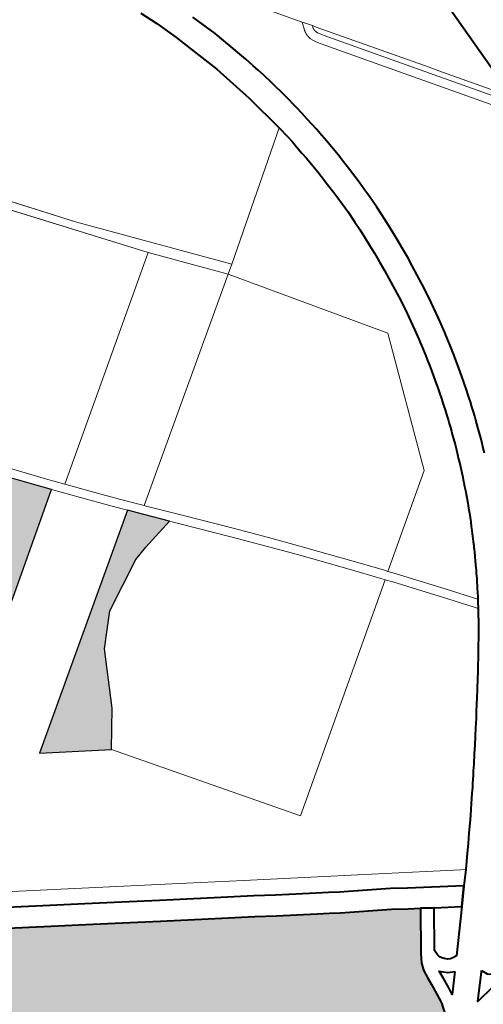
# Model space of a CAD drawing. Header units: metres. Extents: x 149090 to 149776, y 485756 to 486362.
# Tile 78 of 93: x 149627 to 149635, y 486294 to 486310. Entities that reach past the tile are written whole.
import ezdxf

# ---------------------------------------------------------------- set-up
doc = ezdxf.new("R2010")
doc.units = ezdxf.units.M
doc.header["$MEASUREMENT"] = 0
for name, color, linetype, lineweight in [('WVB-alg-onderhoek', 7, 'Continuous', 30), ('WVB-pen-brm-dik 018', 6, 'Continuous', 13), ('WVB-pen-dik 035', 1, 'Continuous', 40), ('WVB-raster-20%', 254, 'Continuous', 30), ('WVB-raster-60%', 253, 'Continuous', 30)]:
    doc.layers.add(name, color=color, linetype=linetype, lineweight=lineweight)

# ---------------------------------------------------------------- blocks, each defined once
blk = doc.blocks.new('INZET')
at = {"layer": 'WVB-raster-20%', "ltscale": 0.5, "extrusion": (0, 0, -1)}
for points in [[(0.026979, -0.119069), (0.020446, -0.114466), (0.020632, -0.11424), (0.021303, -0.113399), (0.022246, -0.113745), (0.024328, -0.115106), (0.026365, -0.117015), (0.026924, -0.11624), (0.02508, -0.115032), (0.025338, -0.114598), (0.027212, -0.1144), (0.026361, -0.113433), (0.025928, -0.113978), (0.025358, -0.11376), (0.025358, -0.113209), (0.023509, -0.111884), (0.023077, -0.112383), (0.023691, -0.112817), (0.023741, -0.113135), (0.024436, -0.113636), (0.024195, -0.113968), (0.023688, -0.11398), (0.023339, -0.113717), (0.023594, -0.113389), (0.023446, -0.113283), (0.023336, -0.113013), (0.023157, -0.113272), (0.022835, -0.113028), (0.023034, -0.112725), (0.022266, -0.112181), (0.023102, -0.111101), (0.024215, -0.109626), (0.024913, -0.108688), (0.024996, -0.108576), (0.026177, -0.10694), (0.026404, -0.106619), (0.032517, -0.111084)], [(0.023861, -0.122852), (0.023037, -0.12171), (0.022089, -0.11991), (0.0212, -0.118968), (0.019473, -0.118053), (0.018954, -0.117909), (0.017793, -0.117648), (0.018372, -0.116969), (0.018744, -0.116526), (0.025925, -0.121536)]]:
    blk.add_hatch(color=256, dxfattribs=at).paths.add_polyline_path(points)
at = {"layer": 'WVB-raster-60%', "extrusion": (0, 0, -1)}
blk.add_hatch(color=256, dxfattribs=at).paths.add_polyline_path([(0.019947, -0.137108), (0.019906, -0.137066), (0.019785, -0.136712), (0.019664, -0.136321), (0.019613, -0.13599), (0.019577, -0.135626), (0.019559, -0.135376), (0.019519, -0.135087), (0.019442, -0.134835), (0.019264, -0.134538), (0.018389, -0.133293), (0.018746, -0.133063), (0.019215, -0.132752), (0.020433, -0.132016), (0.020705, -0.131845), (0.021013, -0.131646), (0.02137, -0.131417), (0.022535, -0.130678), (0.023152, -0.130274), (0.024101, -0.129677), (0.025859, -0.128555), (0.026941, -0.127864), (0.027994, -0.12719), (0.029197, -0.126431), (0.030236, -0.125768), (0.031321, -0.125074), (0.032052, -0.124605), (0.032227, -0.124494), (0.034393, -0.127914), (0.030704, -0.130266), (0.030045, -0.130685), (0.029936, -0.130755), (0.025535, -0.133557), (0.023923, -0.134584), (0.021714, -0.135992), (0.021658, -0.136028)])
at = {"layer": 'WVB-pen-brm-dik 018'}
for p, q in [((0, -0.112587), (0, -0.084871)), ((-0.004349, -0.106413), (-0.010071, -0.09829)), ((-0.019432, -0.101632), (-0.013132, -0.109785)), ((-0.013132, -0.109785), (-0.019432, -0.101632)), ((-0.00842, -0.103608), (-0.008657, -0.103011)), ((-0.014539, -0.107513), (-0.017475, -0.103696)), ((-0.017475, -0.103696), (-0.014539, -0.107513)), ((-0.008151, -0.104363), (-0.00842, -0.103608)), ((-0.007292, -0.10414), (-0.007107, -0.104681)), ((-0.007863, -0.105311), (-0.008151, -0.104363)), ((-0.007107, -0.104681), (-0.006996, -0.105028)), ((-0.006996, -0.105028), (-0.006896, -0.105378)), ((-0.007647, -0.106049), (-0.007863, -0.105311)), ((-0.006896, -0.105378), (-0.006807, -0.105711)), ((-0.006807, -0.105711), (-0.006729, -0.106)), ((-0.007311, -0.10748), (-0.007647, -0.106049)), ((-0.006729, -0.106), (-0.006645, -0.106335)), ((-0.006645, -0.106335), (-0.006572, -0.106648)), ((-0.004448, -0.106683), (-0.004349, -0.106413)), ((-0.004349, -0.106413), (-0.004448, -0.106683)), ((-0.004313, -0.106464), (-0.004349, -0.106413)), ((-0.004301, -0.106481), (-0.004313, -0.106464)), ((-0.004139, -0.106711), (-0.004301, -0.106481)), ((-0.006572, -0.106648), (-0.006517, -0.106882)), ((-0.004472, -0.106837), (-0.004471, -0.106832)), ((-0.004471, -0.106832), (-0.004472, -0.106837)), ((-0.004472, -0.106842), (-0.004472, -0.106837)), ((-0.004472, -0.106837), (-0.004472, -0.106842)), ((-0.004472, -0.106846), (-0.004472, -0.106842)), ((-0.004472, -0.106842), (-0.004472, -0.106846)), ((-0.004472, -0.106851), (-0.004472, -0.106846)), ((-0.004472, -0.106846), (-0.004472, -0.106851)), ((-0.004472, -0.106856), (-0.004472, -0.106851)), ((-0.004472, -0.106851), (-0.004472, -0.106856)), ((-0.004472, -0.10686), (-0.004472, -0.106856)), ((-0.004472, -0.106856), (-0.004472, -0.10686)), ((-0.004472, -0.106864), (-0.004472, -0.10686)), ((-0.004472, -0.10686), (-0.004472, -0.106864)), ((-0.004472, -0.10687), (-0.004472, -0.106864)), ((-0.004472, -0.106864), (-0.004472, -0.10687)), ((-0.004471, -0.106814), (-0.00447, -0.10681)), ((-0.00447, -0.10681), (-0.004471, -0.106814)), ((-0.004471, -0.106819), (-0.004471, -0.106814)), ((-0.004471, -0.106814), (-0.004471, -0.106819)), ((-0.004471, -0.106824), (-0.004471, -0.106819)), ((-0.004471, -0.106819), (-0.004471, -0.106824)), ((-0.004471, -0.106829), (-0.004471, -0.106824)), ((-0.004471, -0.106824), (-0.004471, -0.106829)), ((-0.004471, -0.106832), (-0.004471, -0.106829)), ((-0.004471, -0.106829), (-0.004471, -0.106832)), ((-0.00447, -0.106805), (-0.004469, -0.106797)), ((-0.004469, -0.106797), (-0.00447, -0.106805)), ((-0.00447, -0.10681), (-0.00447, -0.106805)), ((-0.00447, -0.106805), (-0.00447, -0.10681)), ((-0.004469, -0.106792), (-0.004468, -0.106787)), ((-0.004468, -0.106787), (-0.004469, -0.106792)), ((-0.004469, -0.106797), (-0.004469, -0.106792)), ((-0.004469, -0.106792), (-0.004469, -0.106797)), ((-0.004468, -0.106783), (-0.004467, -0.106779)), ((-0.004467, -0.106779), (-0.004468, -0.106783)), ((-0.004468, -0.106787), (-0.004468, -0.106783)), ((-0.004468, -0.106783), (-0.004468, -0.106787)), ((-0.004467, -0.106774), (-0.004466, -0.106769)), ((-0.004466, -0.106769), (-0.004467, -0.106774)), ((-0.004467, -0.106779), (-0.004467, -0.106774)), ((-0.004467, -0.106774), (-0.004467, -0.106779)), ((-0.004466, -0.106769), (-0.004465, -0.106765)), ((-0.004465, -0.106765), (-0.004466, -0.106769)), ((-0.004465, -0.10676), (-0.004464, -0.106755)), ((-0.004464, -0.106755), (-0.004465, -0.10676)), ((-0.004465, -0.106765), (-0.004465, -0.10676)), ((-0.004465, -0.10676), (-0.004465, -0.106765)), ((-0.004464, -0.106755), (-0.004463, -0.106751)), ((-0.004463, -0.106751), (-0.004464, -0.106755)), ((-0.004463, -0.106751), (-0.004462, -0.106746)), ((-0.004462, -0.106746), (-0.004463, -0.106751)), ((-0.004462, -0.106741), (-0.004461, -0.106737)), ((-0.004461, -0.106737), (-0.004462, -0.106741)), ((-0.004462, -0.106746), (-0.004462, -0.106741)), ((-0.004462, -0.106741), (-0.004462, -0.106746)), ((-0.004461, -0.106737), (-0.00446, -0.106733)), ((-0.00446, -0.106733), (-0.004461, -0.106737)), ((-0.00446, -0.106733), (-0.004459, -0.106728)), ((-0.004459, -0.106728), (-0.00446, -0.106733)), ((-0.004459, -0.106728), (-0.004458, -0.106723)), ((-0.004458, -0.106723), (-0.004459, -0.106728)), ((-0.004458, -0.106723), (-0.004457, -0.106719)), ((-0.004457, -0.106719), (-0.004458, -0.106723)), ((-0.004457, -0.106719), (-0.004456, -0.106715)), ((-0.004456, -0.106715), (-0.004457, -0.106719)), ((-0.004456, -0.106715), (-0.004455, -0.10671)), ((-0.004455, -0.10671), (-0.004456, -0.106715)), ((-0.004455, -0.10671), (-0.004454, -0.106705)), ((-0.004454, -0.106705), (-0.004455, -0.10671)), ((-0.004454, -0.106705), (-0.004453, -0.106701)), ((-0.004453, -0.106701), (-0.004454, -0.106705)), ((-0.004453, -0.106701), (-0.004452, -0.106696)), ((-0.004452, -0.106696), (-0.004453, -0.106701)), ((-0.004452, -0.106696), (-0.004448, -0.106683)), ((-0.004448, -0.106683), (-0.004452, -0.106696)), ((-0.004171, -0.106839), (-0.004172, -0.106841)), ((-0.004172, -0.106841), (-0.004171, -0.106839)), ((-0.004172, -0.106841), (-0.004172, -0.106844)), ((-0.004172, -0.106844), (-0.004172, -0.106841)), ((-0.004172, -0.106844), (-0.004172, -0.106846)), ((-0.004172, -0.106846), (-0.004172, -0.106844)), ((-0.004172, -0.106846), (-0.004172, -0.106848)), ((-0.004172, -0.106848), (-0.004172, -0.106846)), ((-0.004172, -0.106848), (-0.004172, -0.106851)), ((-0.004172, -0.106851), (-0.004172, -0.106848)), ((-0.004172, -0.106851), (-0.004172, -0.106853)), ((-0.004172, -0.106853), (-0.004172, -0.106851)), ((-0.004172, -0.106853), (-0.004172, -0.106856)), ((-0.004172, -0.106856), (-0.004172, -0.106853)), ((-0.004172, -0.106856), (-0.004172, -0.106858)), ((-0.004172, -0.106858), (-0.004172, -0.106856)), ((-0.004172, -0.106858), (-0.004172, -0.106861)), ((-0.004172, -0.106861), (-0.004172, -0.106858)), ((-0.004172, -0.106861), (-0.004172, -0.106863)), ((-0.004172, -0.106863), (-0.004172, -0.106861)), ((-0.004172, -0.106863), (-0.004172, -0.106865)), ((-0.004172, -0.106865), (-0.004172, -0.106863)), ((-0.004172, -0.106865), (-0.004172, -0.106868)), ((-0.004172, -0.106868), (-0.004172, -0.106865)), ((-0.00417, -0.106824), (-0.004171, -0.106829)), ((-0.004171, -0.106829), (-0.00417, -0.106824)), ((-0.004171, -0.106829), (-0.004171, -0.106831)), ((-0.004171, -0.106831), (-0.004171, -0.106829)), ((-0.004171, -0.106831), (-0.004171, -0.106834)), ((-0.004171, -0.106834), (-0.004171, -0.106831)), ((-0.004171, -0.106834), (-0.004171, -0.106837)), ((-0.004171, -0.106837), (-0.004171, -0.106834)), ((-0.004171, -0.106837), (-0.004171, -0.106839)), ((-0.004171, -0.106839), (-0.004171, -0.106837)), ((-0.004169, -0.106814), (-0.00417, -0.106817)), ((-0.00417, -0.106817), (-0.004169, -0.106814)), ((-0.00417, -0.106817), (-0.00417, -0.10682)), ((-0.00417, -0.10682), (-0.00417, -0.106817)), ((-0.00417, -0.10682), (-0.00417, -0.106822)), ((-0.00417, -0.106822), (-0.00417, -0.10682)), ((-0.00417, -0.106822), (-0.00417, -0.106824)), ((-0.00417, -0.106824), (-0.00417, -0.106822)), ((-0.004168, -0.106807), (-0.004169, -0.10681)), ((-0.004169, -0.10681), (-0.004168, -0.106807)), ((-0.004169, -0.10681), (-0.004169, -0.106812)), ((-0.004169, -0.106812), (-0.004169, -0.10681)), ((-0.004169, -0.106812), (-0.004169, -0.106814)), ((-0.004169, -0.106814), (-0.004169, -0.106812)), ((-0.004167, -0.106799), (-0.004168, -0.106802)), ((-0.004168, -0.106802), (-0.004167, -0.106799)), ((-0.004168, -0.106802), (-0.004168, -0.106805)), ((-0.004168, -0.106805), (-0.004168, -0.106802)), ((-0.004168, -0.106805), (-0.004168, -0.106807)), ((-0.004168, -0.106807), (-0.004168, -0.106805)), ((-0.004166, -0.106795), (-0.004167, -0.106797)), ((-0.004167, -0.106797), (-0.004166, -0.106795)), ((-0.004167, -0.106797), (-0.004167, -0.106799)), ((-0.004167, -0.106799), (-0.004167, -0.106797)), ((-0.004165, -0.10679), (-0.004166, -0.106792)), ((-0.004166, -0.106792), (-0.004165, -0.10679)), ((-0.004166, -0.106792), (-0.004166, -0.106795)), ((-0.004166, -0.106795), (-0.004166, -0.106792)), ((-0.004164, -0.106783), (-0.004165, -0.106786)), ((-0.004165, -0.106786), (-0.004164, -0.106783)), ((-0.004165, -0.106786), (-0.004165, -0.106788)), ((-0.004165, -0.106788), (-0.004165, -0.106786)), ((-0.004165, -0.106788), (-0.004165, -0.10679)), ((-0.004165, -0.10679), (-0.004165, -0.106788)), ((-0.004163, -0.10678), (-0.004164, -0.106783)), ((-0.004164, -0.106783), (-0.004163, -0.10678)), ((-0.004162, -0.106776), (-0.004163, -0.106778)), ((-0.004163, -0.106778), (-0.004162, -0.106776)), ((-0.004163, -0.106778), (-0.004163, -0.10678)), ((-0.004163, -0.10678), (-0.004163, -0.106778)), ((-0.004161, -0.106772), (-0.004162, -0.106773)), ((-0.004162, -0.106773), (-0.004161, -0.106772)), ((-0.004162, -0.106773), (-0.004162, -0.106776)), ((-0.004162, -0.106776), (-0.004162, -0.106773)), ((-0.004139, -0.106711), (-0.004161, -0.106772)), ((-0.004161, -0.106772), (-0.004139, -0.106711)), ((-0.004073, -0.106805), (-0.004139, -0.106711)), ((-0.004061, -0.106822), (-0.004073, -0.106805)), ((-0.001718, -0.110147), (-0.004061, -0.106822)), ((-0.006517, -0.106882), (-0.006458, -0.107134)), ((-0.006458, -0.107134), (-0.006384, -0.107494)), ((-0.004472, -0.106874), (-0.004472, -0.10687)), ((-0.004472, -0.10687), (-0.004472, -0.106874)), ((-0.004472, -0.106878), (-0.004472, -0.106874)), ((-0.004472, -0.106874), (-0.004472, -0.106878)), ((-0.004471, -0.106883), (-0.004472, -0.106878)), ((-0.004472, -0.106878), (-0.004471, -0.106883)), ((-0.004471, -0.106887), (-0.004471, -0.106883)), ((-0.004471, -0.106883), (-0.004471, -0.106887)), ((-0.004471, -0.106892), (-0.004471, -0.106887)), ((-0.004471, -0.106887), (-0.004471, -0.106892)), ((-0.004471, -0.106897), (-0.004471, -0.106892)), ((-0.004471, -0.106892), (-0.004471, -0.106897)), ((-0.00447, -0.106901), (-0.004471, -0.106897)), ((-0.004471, -0.106897), (-0.00447, -0.106901)), ((-0.00447, -0.106905), (-0.00447, -0.106901)), ((-0.00447, -0.106901), (-0.00447, -0.106905)), ((-0.00447, -0.10691), (-0.00447, -0.106905)), ((-0.00447, -0.106905), (-0.00447, -0.10691)), ((-0.004469, -0.106915), (-0.00447, -0.10691)), ((-0.00447, -0.10691), (-0.004469, -0.106915)), ((-0.004469, -0.106919), (-0.004469, -0.106915)), ((-0.004469, -0.106915), (-0.004469, -0.106919)), ((-0.004468, -0.106924), (-0.004469, -0.106919)), ((-0.004469, -0.106919), (-0.004468, -0.106924)), ((-0.004468, -0.106929), (-0.004468, -0.106924)), ((-0.004468, -0.106924), (-0.004468, -0.106929)), ((-0.004467, -0.106934), (-0.004468, -0.106929)), ((-0.004468, -0.106929), (-0.004467, -0.106934)), ((-0.004466, -0.106939), (-0.004467, -0.106934)), ((-0.004467, -0.106934), (-0.004466, -0.106939)), ((-0.004466, -0.106945), (-0.004466, -0.106939)), ((-0.004466, -0.106939), (-0.004466, -0.106945)), ((-0.004465, -0.10695), (-0.004466, -0.106945)), ((-0.004466, -0.106945), (-0.004465, -0.10695)), ((-0.004464, -0.106955), (-0.004465, -0.10695)), ((-0.004465, -0.10695), (-0.004464, -0.106955)), ((-0.004463, -0.106961), (-0.004464, -0.106955)), ((-0.004464, -0.106955), (-0.004463, -0.106961)), ((-0.004462, -0.106966), (-0.004463, -0.106961)), ((-0.004463, -0.106961), (-0.004462, -0.106966)), ((-0.004462, -0.106971), (-0.004462, -0.106966)), ((-0.004462, -0.106966), (-0.004462, -0.106971)), ((-0.004461, -0.106976), (-0.004462, -0.106971)), ((-0.004462, -0.106971), (-0.004461, -0.106976)), ((-0.00446, -0.106981), (-0.004461, -0.106976)), ((-0.004461, -0.106976), (-0.00446, -0.106981)), ((-0.004458, -0.106987), (-0.00446, -0.106981)), ((-0.00446, -0.106981), (-0.004458, -0.106987)), ((-0.004457, -0.106993), (-0.004458, -0.106987)), ((-0.004458, -0.106987), (-0.004457, -0.106993)), ((-0.004446, -0.107037), (-0.004457, -0.106993)), ((-0.004457, -0.106993), (-0.004446, -0.107037)), ((-0.004412, -0.107127), (-0.004446, -0.107037)), ((-0.004446, -0.107037), (-0.004412, -0.107127)), ((-0.004379, -0.107192), (-0.004412, -0.107127)), ((-0.004412, -0.107127), (-0.004379, -0.107192)), ((-0.004325, -0.107278), (-0.004379, -0.107192)), ((-0.004379, -0.107192), (-0.004325, -0.107278)), ((-0.004172, -0.106868), (-0.004172, -0.10687)), ((-0.004172, -0.10687), (-0.004172, -0.106868)), ((-0.004172, -0.10687), (-0.004171, -0.106873)), ((-0.004171, -0.106873), (-0.004172, -0.10687)), ((-0.004171, -0.106873), (-0.004171, -0.106876)), ((-0.004171, -0.106876), (-0.004171, -0.106873)), ((-0.004171, -0.106876), (-0.004171, -0.106877)), ((-0.004171, -0.106877), (-0.004171, -0.106876)), ((-0.004171, -0.106877), (-0.004171, -0.10688)), ((-0.004171, -0.10688), (-0.004171, -0.106877)), ((-0.004171, -0.10688), (-0.004171, -0.106883)), ((-0.004171, -0.106883), (-0.004171, -0.10688)), ((-0.004171, -0.106883), (-0.004171, -0.106885)), ((-0.004171, -0.106885), (-0.004171, -0.106883)), ((-0.004171, -0.106885), (-0.00417, -0.106887)), ((-0.00417, -0.106887), (-0.004171, -0.106885)), ((-0.00417, -0.106887), (-0.00417, -0.10689)), ((-0.00417, -0.10689), (-0.00417, -0.106887)), ((-0.00417, -0.10689), (-0.00417, -0.106892)), ((-0.00417, -0.106892), (-0.00417, -0.10689)), ((-0.00417, -0.106892), (-0.00417, -0.106895)), ((-0.00417, -0.106895), (-0.00417, -0.106892)), ((-0.00417, -0.106895), (-0.004169, -0.106898)), ((-0.004169, -0.106898), (-0.00417, -0.106895)), ((-0.004169, -0.106898), (-0.004169, -0.106901)), ((-0.004169, -0.106901), (-0.004169, -0.106898)), ((-0.004169, -0.106901), (-0.004169, -0.106904)), ((-0.004169, -0.106904), (-0.004169, -0.106901)), ((-0.004169, -0.106904), (-0.004168, -0.106906)), ((-0.004168, -0.106906), (-0.004169, -0.106904)), ((-0.004168, -0.106906), (-0.004168, -0.106909)), ((-0.004168, -0.106909), (-0.004168, -0.106906)), ((-0.004168, -0.106909), (-0.004167, -0.106912)), ((-0.004167, -0.106912), (-0.004168, -0.106909)), ((-0.004167, -0.106912), (-0.004167, -0.106915)), ((-0.004167, -0.106915), (-0.004167, -0.106912)), ((-0.004167, -0.106915), (-0.004166, -0.106917)), ((-0.004166, -0.106917), (-0.004167, -0.106915)), ((-0.004166, -0.106917), (-0.004166, -0.10692)), ((-0.004166, -0.10692), (-0.004166, -0.106917)), ((-0.004166, -0.10692), (-0.004165, -0.106923)), ((-0.004165, -0.106923), (-0.004166, -0.10692)), ((-0.004165, -0.106923), (-0.004165, -0.106926)), ((-0.004165, -0.106926), (-0.004165, -0.106923)), ((-0.004165, -0.106926), (-0.004164, -0.106928)), ((-0.004164, -0.106928), (-0.004165, -0.106926)), ((-0.004164, -0.106928), (-0.004159, -0.106951)), ((-0.004159, -0.106951), (-0.004164, -0.106928)), ((-0.004159, -0.106951), (-0.004137, -0.107006)), ((-0.004137, -0.107006), (-0.004159, -0.106951)), ((-0.004137, -0.107006), (-0.004118, -0.107044)), ((-0.004118, -0.107044), (-0.004137, -0.107006)), ((-0.004118, -0.107044), (-0.004073, -0.107115)), ((-0.004073, -0.107115), (-0.004118, -0.107044)), ((-0.004073, -0.107115), (-0.004005, -0.107217)), ((-0.004005, -0.107217), (-0.004073, -0.107115)), ((-0.011039, -0.11174), (-0.014539, -0.107513)), ((-0.014539, -0.107513), (-0.011039, -0.11174)), ((-0.007061, -0.108891), (-0.007311, -0.10748)), ((-0.006384, -0.107494), (-0.006269, -0.108124)), ((-0.004252, -0.107387), (-0.004325, -0.107278)), ((-0.004325, -0.107278), (-0.004252, -0.107387)), ((-0.003886, -0.107904), (-0.004252, -0.107387)), ((-0.004252, -0.107387), (-0.003886, -0.107904)), ((-0.004005, -0.107217), (-0.003641, -0.107731)), ((-0.003641, -0.107731), (-0.004005, -0.107217)), ((-0.003641, -0.107731), (-0.002882, -0.108805)), ((-0.002882, -0.108805), (-0.003641, -0.107731)), ((-0.006269, -0.108124), (-0.00618, -0.108682)), ((-0.003127, -0.108978), (-0.003886, -0.107904)), ((-0.003886, -0.107904), (-0.003127, -0.108978)), ((-0.00618, -0.108682), (-0.006139, -0.10893)), ((-0.002882, -0.108805), (0, -0.112897)), ((0, -0.112897), (-0.002882, -0.108805)), ((-0.011039, -0.11174), (-0.007061, -0.108891)), ((-0.007061, -0.108891), (-0.011039, -0.11174)), ((-0.007002, -0.109296), (-0.007061, -0.108891)), ((-0.006139, -0.10893), (-0.006109, -0.109183)), ((-0.006109, -0.109183), (-0.006075, -0.109442)), ((0, -0.113418), (-0.003127, -0.108978)), ((-0.003127, -0.108978), (0, -0.113418)), ((-0.006969, -0.109541), (-0.007002, -0.109296)), ((-0.006075, -0.109442), (-0.006055, -0.109662)), ((-0.019966, -0.114579), (-0.013132, -0.109785)), ((-0.013132, -0.109785), (-0.019966, -0.114579)), ((-0.013132, -0.109785), (-0.011333, -0.111951)), ((-0.011333, -0.111951), (-0.013132, -0.109785)), ((-0.00695, -0.109751), (-0.006969, -0.109541)), ((-0.006919, -0.110038), (-0.00695, -0.109751)), ((-0.006055, -0.109662), (-0.006025, -0.109937)), ((-0.006893, -0.110265), (-0.006919, -0.110038)), ((-0.006025, -0.109937), (-0.005997, -0.110179)), ((-0.005997, -0.110179), (-0.005971, -0.110528)), ((-0.001438, -0.110546), (-0.001718, -0.110147)), ((-0.006869, -0.110597), (-0.006893, -0.110265)), ((-0.005971, -0.110528), (-0.005948, -0.110808)), ((-0.006847, -0.110863), (-0.006869, -0.110597)), ((-0.006839, -0.11106), (-0.006847, -0.110863)), ((-0.005948, -0.110808), (-0.00594, -0.11102)), ((0, -0.112587), (-0.001438, -0.110546)), ((-0.006822, -0.111411), (-0.006839, -0.11106)), ((-0.00594, -0.11102), (-0.005923, -0.111372)), ((-0.006809, -0.111751), (-0.006822, -0.111411)), ((-0.005923, -0.111372), (-0.005909, -0.111723)), ((-0.011333, -0.111951), (-0.011039, -0.11174)), ((-0.011039, -0.11174), (-0.011333, -0.111951)), ((-0.006803, -0.111984), (-0.006809, -0.111751)), ((-0.005909, -0.111723), (-0.005904, -0.111964)), ((-0.011333, -0.111951), (-0.018189, -0.11672)), ((-0.018189, -0.11672), (-0.011333, -0.111951)), ((-0.008056, -0.116711), (-0.011333, -0.111951)), ((-0.011333, -0.111951), (-0.008056, -0.116711)), ((-0.006798, -0.112251), (-0.006803, -0.111984)), ((-0.005904, -0.111964), (-0.005898, -0.112238)), ((-0.021738, -0.112372), (-0.020399, -0.114051)), ((-0.020399, -0.114051), (-0.021738, -0.112372)), ((-0.006795, -0.112557), (-0.006798, -0.112251)), ((-0.005898, -0.112238), (-0.005895, -0.112565)), ((-0.020632, -0.11424), (-0.021974, -0.112558)), ((-0.021974, -0.112558), (-0.020632, -0.11424)), ((-0.006806, -0.112983), (-0.006795, -0.112557)), ((-0.005895, -0.112565), (-0.005906, -0.113003)), ((-0.006812, -0.113291), (-0.006806, -0.112983)), ((-0.005906, -0.113003), (-0.005912, -0.113317)), ((-0.006822, -0.113569), (-0.006812, -0.113291)), ((-0.005912, -0.113317), (-0.005923, -0.113613)), ((-0.006844, -0.113937), (-0.006822, -0.113569)), ((-0.005923, -0.113613), (-0.005946, -0.113997)), ((-0.020399, -0.114051), (-0.019966, -0.114579)), ((-0.019966, -0.114579), (-0.020399, -0.114051)), ((-0.006866, -0.114228), (-0.006844, -0.113937)), ((-0.005946, -0.113997), (-0.005968, -0.114295)), ((-0.026979, -0.119069), (-0.020446, -0.114466)), ((-0.020446, -0.114466), (-0.026979, -0.119069)), ((-0.020446, -0.114466), (-0.020632, -0.11424)), ((-0.020632, -0.11424), (-0.020446, -0.114466)), ((-0.020446, -0.114466), (-0.019364, -0.115784)), ((-0.019364, -0.115784), (-0.020446, -0.114466)), ((-0.006893, -0.114596), (-0.006866, -0.114228)), ((-0.005968, -0.114295), (-0.005996, -0.114672)), ((-0.019133, -0.115593), (-0.019966, -0.114579)), ((-0.019966, -0.114579), (-0.019133, -0.115593)), ((-0.006923, -0.114908), (-0.006893, -0.114596)), ((-0.005996, -0.114672), (-0.006028, -0.115001)), ((-0.007045, -0.115918), (-0.006958, -0.115215)), ((-0.006958, -0.115215), (-0.006923, -0.114908)), ((-0.006028, -0.115001), (-0.006064, -0.115321)), ((-0.006064, -0.115321), (-0.006153, -0.11604)), ((-0.019364, -0.115784), (-0.018862, -0.116385)), ((-0.018862, -0.116385), (-0.019364, -0.115784)), ((-0.018632, -0.116193), (-0.019133, -0.115593)), ((-0.019133, -0.115593), (-0.018632, -0.116193)), ((-0.018189, -0.11672), (-0.018632, -0.116193)), ((-0.018632, -0.116193), (-0.018189, -0.11672)), ((-0.007115, -0.116384), (-0.007045, -0.115918)), ((-0.006153, -0.11604), (-0.006227, -0.116527)), ((-0.018744, -0.116526), (-0.025925, -0.121536)), ((-0.025925, -0.121536), (-0.018744, -0.116526)), ((-0.018862, -0.116385), (-0.018744, -0.116526)), ((-0.018744, -0.116526), (-0.018862, -0.116385)), ((-0.018372, -0.116969), (-0.018744, -0.116526)), ((-0.018744, -0.116526), (-0.018372, -0.116969)), ((-0.007243, -0.117126), (-0.007115, -0.116384)), ((-0.006227, -0.116527), (-0.006359, -0.117292)), ((-0.018189, -0.11672), (-0.018143, -0.116776)), ((-0.018143, -0.116776), (-0.018189, -0.11672)), ((-0.018143, -0.116776), (-0.017327, -0.117731)), ((-0.017327, -0.117731), (-0.018143, -0.116776)), ((-0.009742, -0.121228), (-0.008056, -0.116711)), ((-0.008056, -0.116711), (-0.009742, -0.121228)), ((-0.017555, -0.117926), (-0.018372, -0.116969)), ((-0.018372, -0.116969), (-0.017555, -0.117926)), ((-0.007321, -0.117506), (-0.007243, -0.117126)), ((-0.007343, -0.117606), (-0.007321, -0.117506)), ((-0.006359, -0.117292), (-0.006441, -0.117694)), ((-0.017327, -0.117731), (-0.016164, -0.119093)), ((-0.016164, -0.119093), (-0.017327, -0.117731)), ((-0.007418, -0.117937), (-0.007366, -0.117709)), ((-0.007366, -0.117709), (-0.007343, -0.117606)), ((-0.006465, -0.117802), (-0.006488, -0.117906)), ((-0.006441, -0.117694), (-0.006465, -0.117802)), ((-0.016393, -0.119287), (-0.017555, -0.117926)), ((-0.017555, -0.117926), (-0.016393, -0.119287)), ((-0.007488, -0.118241), (-0.007448, -0.118074)), ((-0.007448, -0.118074), (-0.007418, -0.117937)), ((-0.006539, -0.118133), (-0.006571, -0.118276)), ((-0.006488, -0.117906), (-0.006539, -0.118133)), ((-0.007576, -0.118597), (-0.007529, -0.118411)), ((-0.007529, -0.118411), (-0.007488, -0.118241)), ((-0.006613, -0.118452), (-0.006655, -0.118627)), ((-0.006571, -0.118276), (-0.006613, -0.118452)), ((-0.007683, -0.118995), (-0.00763, -0.118801)), ((-0.00763, -0.118801), (-0.007576, -0.118597)), ((-0.006705, -0.118823), (-0.006761, -0.119033)), ((-0.006655, -0.118627), (-0.006705, -0.118823)), ((-0.016164, -0.119093), (-0.015366, -0.12004)), ((-0.015366, -0.12004), (-0.016164, -0.119093)), ((-0.00776, -0.11927), (-0.007716, -0.119116)), ((-0.007716, -0.119116), (-0.007683, -0.118995)), ((-0.006761, -0.119033), (-0.006814, -0.119232)), ((-0.015596, -0.120232), (-0.016393, -0.119287)), ((-0.016393, -0.119287), (-0.015596, -0.120232)), ((-0.007847, -0.119565), (-0.007801, -0.119406)), ((-0.007801, -0.119406), (-0.00776, -0.11927)), ((-0.006897, -0.119523), (-0.006937, -0.11966)), ((-0.006849, -0.11936), (-0.006897, -0.119523)), ((-0.006814, -0.119232), (-0.006849, -0.11936)), ((-0.007969, -0.119957), (-0.007931, -0.119835)), ((-0.007931, -0.119835), (-0.007897, -0.119728)), ((-0.007897, -0.119728), (-0.007847, -0.119565)), ((-0.006985, -0.119823), (-0.007038, -0.119997)), ((-0.006937, -0.11966), (-0.006985, -0.119823)), ((-0.015366, -0.12004), (-0.014663, -0.120888)), ((-0.014663, -0.120888), (-0.015366, -0.12004)), ((-0.008074, -0.120277), (-0.00802, -0.120111)), ((-0.00802, -0.120111), (-0.007969, -0.119957)), ((-0.007073, -0.120106), (-0.007112, -0.12023)), ((-0.007038, -0.119997), (-0.007073, -0.120106)), ((-0.014895, -0.121079), (-0.015596, -0.120232)), ((-0.015596, -0.120232), (-0.014895, -0.121079)), ((-0.008211, -0.120672), (-0.008168, -0.120549)), ((-0.008168, -0.120549), (-0.008121, -0.120414)), ((-0.008121, -0.120414), (-0.008074, -0.120277)), ((-0.007164, -0.120391), (-0.007221, -0.120564)), ((-0.007112, -0.12023), (-0.007164, -0.120391)), ((-0.014663, -0.120888), (-0.014212, -0.121439)), ((-0.014212, -0.121439), (-0.014663, -0.120888)), ((-0.008303, -0.120927), (-0.008248, -0.120777)), ((-0.008248, -0.120777), (-0.008211, -0.120672)), ((-0.007318, -0.120844), (-0.007362, -0.12097)), ((-0.00727, -0.120707), (-0.007318, -0.120844)), ((-0.007221, -0.120564), (-0.00727, -0.120707)), ((-0.014445, -0.121628), (-0.014895, -0.121079)), ((-0.014895, -0.121079), (-0.014445, -0.121628)), ((-0.008438, -0.121288), (-0.008371, -0.121111)), ((-0.008371, -0.121111), (-0.008303, -0.120927)), ((-0.007401, -0.121082), (-0.007459, -0.121239)), ((-0.007362, -0.12097), (-0.007401, -0.121082)), ((-0.025925, -0.121536), (-0.023861, -0.122852)), ((-0.023861, -0.122852), (-0.025925, -0.121536)), ((-0.014212, -0.121439), (-0.013511, -0.122313)), ((-0.013511, -0.122313), (-0.014212, -0.121439)), ((-0.012709, -0.123315), (-0.009742, -0.121228)), ((-0.009742, -0.121228), (-0.012709, -0.123315)), ((-0.008555, -0.121584), (-0.008496, -0.121437)), ((-0.008496, -0.121437), (-0.008438, -0.121288)), ((-0.007528, -0.121427), (-0.007598, -0.12161)), ((-0.007459, -0.121239), (-0.007528, -0.121427)), ((-0.013745, -0.1225), (-0.014445, -0.121628)), ((-0.014445, -0.121628), (-0.013745, -0.1225)), ((-0.008736, -0.122025), (-0.008676, -0.121881)), ((-0.008676, -0.121881), (-0.008636, -0.121786)), ((-0.008636, -0.121786), (-0.008614, -0.121732)), ((-0.008614, -0.121732), (-0.008555, -0.121584)), ((-0.007658, -0.121766), (-0.007719, -0.121917)), ((-0.007598, -0.12161), (-0.007658, -0.121766)), ((-0.008831, -0.122247), (-0.008795, -0.122163)), ((-0.008795, -0.122163), (-0.008736, -0.122025)), ((-0.013045, -0.123373), (-0.013745, -0.1225)), ((-0.013745, -0.1225), (-0.013045, -0.123373)), ((-0.013511, -0.122313), (-0.01281, -0.123186)), ((-0.01281, -0.123186), (-0.013511, -0.122313)), ((-0.008984, -0.122593), (-0.008927, -0.122467)), ((-0.008927, -0.122467), (-0.008903, -0.122412)), ((-0.008903, -0.122412), (-0.008869, -0.122335)), ((-0.008869, -0.122335), (-0.008831, -0.122247)), ((-0.023861, -0.122852), (-0.019917, -0.128384)), ((-0.019917, -0.128384), (-0.023861, -0.122852)), ((-0.009164, -0.122982), (-0.00908, -0.122803)), ((-0.00908, -0.122803), (-0.009056, -0.122751)), ((-0.009056, -0.122751), (-0.009006, -0.122642)), ((-0.009006, -0.122642), (-0.008984, -0.122593)), ((-0.01281, -0.123186), (-0.012709, -0.123315)), ((-0.012709, -0.123315), (-0.01281, -0.123186)), ((-0.009315, -0.123295), (-0.009241, -0.123143)), ((-0.009241, -0.123143), (-0.009164, -0.122982)), ((-0.019917, -0.128384), (-0.012954, -0.123488)), ((-0.012954, -0.123488), (-0.019917, -0.128384)), ((-0.012954, -0.123488), (-0.013045, -0.123373)), ((-0.013045, -0.123373), (-0.012954, -0.123488)), ((-0.012954, -0.123488), (-0.012786, -0.123702)), ((-0.012786, -0.123702), (-0.012954, -0.123488)), ((-0.01255, -0.123518), (-0.012709, -0.123315)), ((-0.012709, -0.123315), (-0.01255, -0.123518)), ((-0.012007, -0.124216), (-0.01255, -0.123518)), ((-0.01255, -0.123518), (-0.012007, -0.124216)), ((-0.009519, -0.123699), (-0.00945, -0.123565)), ((-0.00945, -0.123565), (-0.009381, -0.123428)), ((-0.009381, -0.123428), (-0.009315, -0.123295)), ((-0.026384, -0.126746), (-0.031128, -0.123739)), ((-0.031128, -0.123739), (-0.026384, -0.126746)), ((-0.012786, -0.123702), (-0.012244, -0.1244)), ((-0.012244, -0.1244), (-0.012786, -0.123702)), ((-0.009638, -0.123923), (-0.009583, -0.123819)), ((-0.009583, -0.123819), (-0.009519, -0.123699)), ((-0.011465, -0.124915), (-0.012007, -0.124216)), ((-0.012007, -0.124216), (-0.011465, -0.124915)), ((-0.009828, -0.124276), (-0.009767, -0.124165)), ((-0.009767, -0.124165), (-0.009711, -0.12406)), ((-0.009711, -0.12406), (-0.009638, -0.123923)), ((-0.012244, -0.1244), (-0.011703, -0.125097)), ((-0.011703, -0.125097), (-0.012244, -0.1244)), ((-0.009992, -0.12457), (-0.009944, -0.124484)), ((-0.009944, -0.124484), (-0.009886, -0.12438)), ((-0.009886, -0.12438), (-0.009859, -0.124333)), ((-0.009859, -0.124333), (-0.009828, -0.124276)), ((-0.01024, -0.124999), (-0.01016, -0.124862)), ((-0.01016, -0.124862), (-0.010071, -0.12471)), ((-0.010071, -0.12471), (-0.010027, -0.124634)), ((-0.010027, -0.124634), (-0.009992, -0.12457)), ((-0.029859, -0.125178), (-0.028822, -0.12584)), ((-0.011703, -0.125097), (-0.011045, -0.125965)), ((-0.011045, -0.125965), (-0.011703, -0.125097)), ((-0.010878, -0.125689), (-0.011465, -0.124915)), ((-0.011465, -0.124915), (-0.010878, -0.125689)), ((-0.0104, -0.125265), (-0.010333, -0.125154)), ((-0.010333, -0.125154), (-0.010306, -0.125109)), ((-0.010306, -0.125109), (-0.010268, -0.125047)), ((-0.010268, -0.125047), (-0.01024, -0.124999)), ((-0.010631, -0.125635), (-0.010579, -0.125554)), ((-0.010579, -0.125554), (-0.010544, -0.125496)), ((-0.010544, -0.125496), (-0.010502, -0.12543)), ((-0.010502, -0.12543), (-0.010466, -0.125372)), ((-0.010466, -0.125372), (-0.0104, -0.125265)), ((-0.028822, -0.12584), (-0.027618, -0.126599)), ((-0.010761, -0.125843), (-0.010878, -0.125689)), ((-0.010878, -0.125689), (-0.010761, -0.125843)), ((-0.010828, -0.125948), (-0.010761, -0.125843)), ((-0.010761, -0.125843), (-0.010727, -0.12579)), ((-0.010727, -0.12579), (-0.010631, -0.125635)), ((-0.011058, -0.126293), (-0.010996, -0.126202)), ((-0.011045, -0.125965), (-0.010935, -0.126112)), ((-0.010935, -0.126112), (-0.011045, -0.125965)), ((-0.010996, -0.126202), (-0.010935, -0.126112)), ((-0.010935, -0.126112), (-0.010919, -0.126089)), ((-0.010919, -0.126089), (-0.010828, -0.125948)), ((-0.011296, -0.126637), (-0.011217, -0.126522)), ((-0.011217, -0.126522), (-0.011168, -0.126451)), ((-0.011168, -0.126451), (-0.011058, -0.126293)), ((-0.027618, -0.126599), (-0.026564, -0.127275)), ((-0.024801, -0.127757), (-0.026384, -0.126746)), ((-0.026384, -0.126746), (-0.024801, -0.127757)), ((-0.011509, -0.126938), (-0.011451, -0.126857)), ((-0.011451, -0.126857), (-0.011375, -0.126749)), ((-0.011375, -0.126749), (-0.011296, -0.126637)), ((-0.011866, -0.127422), (-0.011724, -0.127229)), ((-0.011724, -0.127229), (-0.011644, -0.127119)), ((-0.011644, -0.127119), (-0.011509, -0.126938)), ((-0.026564, -0.127275), (-0.025483, -0.127965)), ((-0.01209, -0.127724), (-0.011866, -0.127422)), ((-0.022755, -0.129064), (-0.024801, -0.127757)), ((-0.024801, -0.127757), (-0.022755, -0.129064)), ((-0.012331, -0.128045), (-0.012189, -0.127859)), ((-0.012189, -0.127859), (-0.01209, -0.127724)), ((-0.025483, -0.127965), (-0.023726, -0.129085)), ((-0.012524, -0.128304), (-0.012331, -0.128045)), ((-0.012748, -0.128598), (-0.012524, -0.128304)), ((-0.013022, -0.128959), (-0.012819, -0.128692)), ((-0.012819, -0.128692), (-0.012748, -0.128598)), ((-0.023726, -0.129085), (-0.022774, -0.129685)), ((-0.019482, -0.131139), (-0.022755, -0.129064)), ((-0.022755, -0.129064), (-0.019482, -0.131139)), ((-0.013339, -0.129367), (-0.013143, -0.129114)), ((-0.013143, -0.129114), (-0.013022, -0.128959)), ((-0.013515, -0.129592), (-0.013339, -0.129367)), ((-0.022774, -0.129685), (-0.022155, -0.13009)), ((-0.013879, -0.130058), (-0.0137, -0.12983)), ((-0.0137, -0.12983), (-0.013515, -0.129592)), ((-0.022155, -0.13009), (-0.020994, -0.130827)), ((-0.0141, -0.130336), (-0.013879, -0.130058)), ((-0.014333, -0.13063), (-0.014242, -0.130515)), ((-0.014242, -0.130515), (-0.0141, -0.130336)), ((-0.020994, -0.130827), (-0.020635, -0.131057)), ((-0.014587, -0.130947), (-0.014511, -0.130852)), ((-0.014511, -0.130852), (-0.014333, -0.13063)), ((-0.020635, -0.131057), (-0.020329, -0.131255)), ((-0.017515, -0.132381), (-0.019482, -0.131139)), ((-0.019482, -0.131139), (-0.017515, -0.132381)), ((-0.014942, -0.131382), (-0.014714, -0.131101)), ((-0.014714, -0.131101), (-0.014587, -0.130947)), ((-0.020329, -0.131255), (-0.020065, -0.13142)), ((-0.020065, -0.13142), (-0.01884, -0.132161)), ((-0.015195, -0.131691), (-0.014942, -0.131382)), ((-0.015574, -0.132148), (-0.015361, -0.13189)), ((-0.015361, -0.13189), (-0.015195, -0.131691)), ((-0.01884, -0.132161), (-0.018364, -0.132477)), ((-0.015807, -0.132426), (-0.015574, -0.132148)), ((-0.018364, -0.132477), (-0.016747, -0.133515)), ((-0.016523, -0.133012), (-0.017515, -0.132381)), ((-0.017515, -0.132381), (-0.016523, -0.133012)), ((-0.016019, -0.132677), (-0.015807, -0.132426)), ((-0.016382, -0.133102), (-0.016019, -0.132677)), ((-0.016747, -0.133515), (-0.016382, -0.133102)), ((-0.016382, -0.133102), (-0.016523, -0.133012)), ((-0.016523, -0.133012), (-0.016382, -0.133102)), ((-0.018007, -0.133539), (-0.018828, -0.134734)), ((-0.017217, -0.134047), (-0.018007, -0.133539)), ((-0.018327, -0.135314), (-0.017218, -0.13405)), ((-0.017218, -0.13405), (-0.017217, -0.134047)), ((-0.018828, -0.134734), (-0.018828, -0.134914)), ((-0.018828, -0.134914), (-0.01881, -0.135005)), ((-0.01881, -0.135005), (-0.018777, -0.135082)), ((-0.018777, -0.135082), (-0.018725, -0.135145)), ((-0.018725, -0.135145), (-0.01863, -0.135233)), ((-0.01863, -0.135233), (-0.018544, -0.135279)), ((-0.019109, -0.135402), (-0.019129, -0.135664)), ((-0.018894, -0.135602), (-0.019109, -0.135402)), ((-0.018544, -0.135279), (-0.018443, -0.135304)), ((-0.018443, -0.135304), (-0.018327, -0.135314)), ((-0.019205, -0.136297), (-0.018682, -0.135716)), ((-0.019129, -0.135664), (-0.019166, -0.136046)), ((-0.018682, -0.135716), (-0.018894, -0.135602)), ((-0.019166, -0.136046), (-0.019205, -0.136297)), ((-0.017947, -0.136245), (-0.018623, -0.136997)), ((-0.017914, -0.136207), (-0.017947, -0.136245)), ((-0.01783, -0.136412), (-0.017914, -0.136207)), ((-0.018434, -0.136968), (-0.018111, -0.136914)), ((-0.018623, -0.136997), (-0.018434, -0.136968))]:
    blk.add_line(p, q, dxfattribs=at)
at = {"layer": 'WVB-pen-brm-dik 018', "ltscale": 0.5}
for p, q in [((-0.018954, -0.117909), (-0.017793, -0.117648)), ((-0.0212, -0.118968), (-0.019473, -0.118053)), ((-0.019473, -0.118053), (-0.018954, -0.117909)), ((-0.022089, -0.11991), (-0.0212, -0.118968)), ((-0.023037, -0.12171), (-0.022089, -0.11991)), ((-0.023861, -0.122852), (-0.023037, -0.12171))]:
    blk.add_line(p, q, dxfattribs=at)
at = {"layer": 'WVB-pen-dik 035', "flags": 128}
for points in [[(-0.007719, -0.121917), (-0.007658, -0.121766), (-0.007598, -0.12161), (-0.007528, -0.121427), (-0.007459, -0.121239), (-0.007401, -0.121082), (-0.007362, -0.12097), (-0.007318, -0.120844), (-0.00727, -0.120707), (-0.007221, -0.120564), (-0.007164, -0.120391), (-0.007112, -0.12023), (-0.007073, -0.120106), (-0.007038, -0.119997), (-0.006985, -0.119823), (-0.006937, -0.11966), (-0.006897, -0.119523), (-0.006849, -0.11936), (-0.006814, -0.119232), (-0.006761, -0.119033), (-0.006705, -0.118823), (-0.006655, -0.118627), (-0.006613, -0.118452), (-0.006571, -0.118276), (-0.006539, -0.118133), (-0.006488, -0.117906), (-0.006465, -0.117802), (-0.006441, -0.117694), (-0.006359, -0.117292), (-0.006227, -0.116527), (-0.006153, -0.11604), (-0.006064, -0.115321), (-0.006028, -0.115001), (-0.005996, -0.114672), (-0.005968, -0.114295), (-0.005946, -0.113997), (-0.005923, -0.113613), (-0.005912, -0.113317), (-0.005906, -0.113003), (-0.005895, -0.112565), (-0.005898, -0.112238), (-0.005904, -0.111964), (-0.005909, -0.111723), (-0.005923, -0.111372), (-0.00594, -0.11102), (-0.005948, -0.110808), (-0.005971, -0.110528), (-0.005997, -0.110179), (-0.006025, -0.109937), (-0.006055, -0.109662), (-0.006075, -0.109442), (-0.006109, -0.109183), (-0.006139, -0.10893), (-0.00618, -0.108682), (-0.006269, -0.108124), (-0.006384, -0.107494), (-0.006458, -0.107134), (-0.006517, -0.106882), (-0.006572, -0.106648), (-0.006645, -0.106335), (-0.006729, -0.106), (-0.006807, -0.105711), (-0.006896, -0.105378), (-0.006996, -0.105028), (-0.007107, -0.104681), (-0.007292, -0.10414)], [(-0.008657, -0.103011), (-0.00842, -0.103608), (-0.008151, -0.104363), (-0.007863, -0.105311), (-0.007647, -0.106049), (-0.007311, -0.10748), (-0.007061, -0.108891), (-0.007002, -0.109296), (-0.006969, -0.109541), (-0.00695, -0.109751), (-0.006919, -0.110038), (-0.006893, -0.110265), (-0.006869, -0.110597), (-0.006847, -0.110863), (-0.006839, -0.11106), (-0.006822, -0.111411), (-0.006809, -0.111751), (-0.006803, -0.111984), (-0.006798, -0.112251), (-0.006795, -0.112557), (-0.006806, -0.112983), (-0.006812, -0.113291), (-0.006822, -0.113569), (-0.006844, -0.113937), (-0.006866, -0.114228), (-0.006893, -0.114596), (-0.006923, -0.114908), (-0.006958, -0.115215), (-0.007045, -0.115918), (-0.007115, -0.116384), (-0.007243, -0.117126), (-0.007321, -0.117506), (-0.007343, -0.117606), (-0.007366, -0.117709), (-0.007418, -0.117937), (-0.007448, -0.118074), (-0.007488, -0.118241), (-0.007529, -0.118411), (-0.007576, -0.118597), (-0.00763, -0.118801), (-0.007683, -0.118995), (-0.007716, -0.119116), (-0.00776, -0.11927), (-0.007801, -0.119406), (-0.007847, -0.119565), (-0.007897, -0.119728), (-0.007931, -0.119835), (-0.007969, -0.119957), (-0.00802, -0.120111), (-0.008074, -0.120277), (-0.008121, -0.120414), (-0.008168, -0.120549), (-0.008211, -0.120672), (-0.008248, -0.120777), (-0.008303, -0.120927), (-0.008371, -0.121111), (-0.008438, -0.121288), (-0.008496, -0.121437), (-0.008555, -0.121584), (-0.008614, -0.121732), (-0.008636, -0.121786), (-0.008676, -0.121881), (-0.008736, -0.122025), (-0.008795, -0.122163), (-0.008831, -0.122247), (-0.008869, -0.122335), (-0.008903, -0.122412), (-0.008927, -0.122467), (-0.008984, -0.122593), (-0.009006, -0.122642), (-0.009056, -0.122751), (-0.00908, -0.122803), (-0.009164, -0.122982), (-0.009241, -0.123143), (-0.009315, -0.123295), (-0.009381, -0.123428), (-0.00945, -0.123565), (-0.009519, -0.123699), (-0.009583, -0.123819), (-0.009638, -0.123923), (-0.009711, -0.12406), (-0.009767, -0.124165), (-0.009828, -0.124276), (-0.009859, -0.124333), (-0.009886, -0.12438), (-0.009944, -0.124484), (-0.009992, -0.12457), (-0.010027, -0.124634), (-0.010071, -0.12471), (-0.01016, -0.124862), (-0.01024, -0.124999), (-0.010268, -0.125047), (-0.010306, -0.125109), (-0.010333, -0.125154), (-0.0104, -0.125265), (-0.010466, -0.125372), (-0.010502, -0.12543), (-0.010544, -0.125496), (-0.010579, -0.125554), (-0.010631, -0.125635), (-0.010727, -0.12579), (-0.010761, -0.125843), (-0.010828, -0.125948), (-0.010919, -0.126089), (-0.010935, -0.126112), (-0.010996, -0.126202), (-0.011058, -0.126293), (-0.011168, -0.126451), (-0.011217, -0.126522), (-0.011296, -0.126637), (-0.011375, -0.126749), (-0.011451, -0.126857), (-0.011509, -0.126938), (-0.011644, -0.127119), (-0.011724, -0.127229), (-0.011866, -0.127422), (-0.01209, -0.127724), (-0.012189, -0.127859), (-0.012331, -0.128045), (-0.012524, -0.128304), (-0.012748, -0.128598), (-0.012819, -0.128692), (-0.013022, -0.128959), (-0.013143, -0.129114), (-0.013339, -0.129367), (-0.013515, -0.129592), (-0.0137, -0.12983), (-0.013879, -0.130058), (-0.0141, -0.130336), (-0.014242, -0.130515), (-0.014333, -0.13063), (-0.014511, -0.130852), (-0.014587, -0.130947), (-0.014714, -0.131101), (-0.014942, -0.131382), (-0.015195, -0.131691), (-0.015361, -0.13189), (-0.015574, -0.132148), (-0.015807, -0.132426), (-0.016019, -0.132677), (-0.016382, -0.133102), (-0.016747, -0.133515), (-0.017217, -0.134047), (-0.017218, -0.13405), (-0.018327, -0.135314), (-0.018443, -0.135304), (-0.018544, -0.135279), (-0.01863, -0.135233), (-0.018725, -0.135145), (-0.018777, -0.135082), (-0.01881, -0.135005), (-0.018828, -0.134914), (-0.018828, -0.134734), (-0.018007, -0.133539), (-0.018389, -0.133293), (-0.019264, -0.134538), (-0.019442, -0.134835), (-0.019519, -0.135087), (-0.019559, -0.135376), (-0.019577, -0.135626), (-0.019613, -0.13599), (-0.019664, -0.136321), (-0.019785, -0.136712)], [(-0.016747, -0.133515), (-0.018364, -0.132477), (-0.01884, -0.132161), (-0.020065, -0.13142), (-0.020329, -0.131255), (-0.020635, -0.131057), (-0.020994, -0.130827), (-0.022155, -0.13009), (-0.022774, -0.129685), (-0.023726, -0.129085), (-0.025483, -0.127965), (-0.026564, -0.127275), (-0.027618, -0.126599), (-0.028822, -0.12584), (-0.029859, -0.125178), (-0.030944, -0.124484), (-0.031676, -0.124015), (-0.031853, -0.123903)], [(-0.032227, -0.124494), (-0.032052, -0.124605), (-0.031321, -0.125074), (-0.030236, -0.125768), (-0.029197, -0.126431), (-0.027994, -0.12719), (-0.026941, -0.127864), (-0.025859, -0.128555), (-0.024101, -0.129677), (-0.023152, -0.130274), (-0.022535, -0.130678), (-0.02137, -0.131417), (-0.021013, -0.131646), (-0.020705, -0.131845), (-0.020433, -0.132016), (-0.019215, -0.132752), (-0.018746, -0.133063), (-0.018389, -0.133293)], [(-0.018389, -0.133293), (-0.018007, -0.133539)], [(-0.018007, -0.133539), (-0.017217, -0.134047)], [(-0.017217, -0.134047), (-0.016747, -0.133515)]]:
    blk.add_lwpolyline(points, dxfattribs=at)
for points in [[(-0.018682, -0.135716), (-0.019205, -0.136297), (-0.019166, -0.136046), (-0.019129, -0.135664), (-0.019109, -0.135402), (-0.018894, -0.135602)], [(-0.017914, -0.136207), (-0.01783, -0.136412), (-0.017682, -0.13653), (-0.017503, -0.136638), (-0.017318, -0.136681), (-0.017556, -0.136769), (-0.017803, -0.136854), (-0.018111, -0.136914), (-0.018434, -0.136968), (-0.018623, -0.136997), (-0.017947, -0.136245)]]:
    blk.add_lwpolyline(points, close=True, dxfattribs=at)
at = {"layer": 'WVB-raster-20%', "ltscale": 0.5, "flags": 128}
blk.add_lwpolyline([(-0.026979, -0.119069), (-0.020446, -0.114466), (-0.020632, -0.11424), (-0.021303, -0.113399)], dxfattribs=at)
blk.add_lwpolyline([(-0.017793, -0.117648), (-0.018372, -0.116969), (-0.018744, -0.116526), (-0.025925, -0.121536), (-0.023861, -0.122852), (-0.023037, -0.12171), (-0.022089, -0.11991), (-0.0212, -0.118968), (-0.019473, -0.118053), (-0.018954, -0.117909)], close=True, dxfattribs=at)
at = {"layer": 'WVB-raster-60%', "flags": 128}
blk.add_lwpolyline([(-0.019785, -0.136712), (-0.019664, -0.136321), (-0.019613, -0.13599), (-0.019577, -0.135626), (-0.019559, -0.135376), (-0.019519, -0.135087), (-0.019442, -0.134835), (-0.019264, -0.134538), (-0.018389, -0.133293), (-0.018746, -0.133063), (-0.019215, -0.132752), (-0.020433, -0.132016), (-0.020705, -0.131845), (-0.021013, -0.131646), (-0.02137, -0.131417), (-0.022535, -0.130678), (-0.023152, -0.130274), (-0.024101, -0.129677), (-0.025859, -0.128555), (-0.026941, -0.127864), (-0.027994, -0.12719), (-0.029197, -0.126431), (-0.030236, -0.125768)], dxfattribs=at)

msp = doc.modelspace()

# ---------------------------------------------------------------- linework, layer by layer
at = {"layer": 'WVB-alg-onderhoek', "lineweight": 40, "flags": 128}
msp.add_lwpolyline([(149266.051, 485765.994), (149768.655, 486120.415), (149603.259, 486354.964), (149100.655, 486000.543)], close=True, dxfattribs=at)

# ---------------------------------------------------------------- block references
at = {"layer": 'WVB-raster-60%', "xscale": 500.0000000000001, "yscale": 500.0000000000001, "zscale": 500.0000000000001, "rotation": 35.19028839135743}
msp.add_blockref('INZET', (149603.259, 486354.964), dxfattribs=at)

doc.saveas('drawing.dxf')
